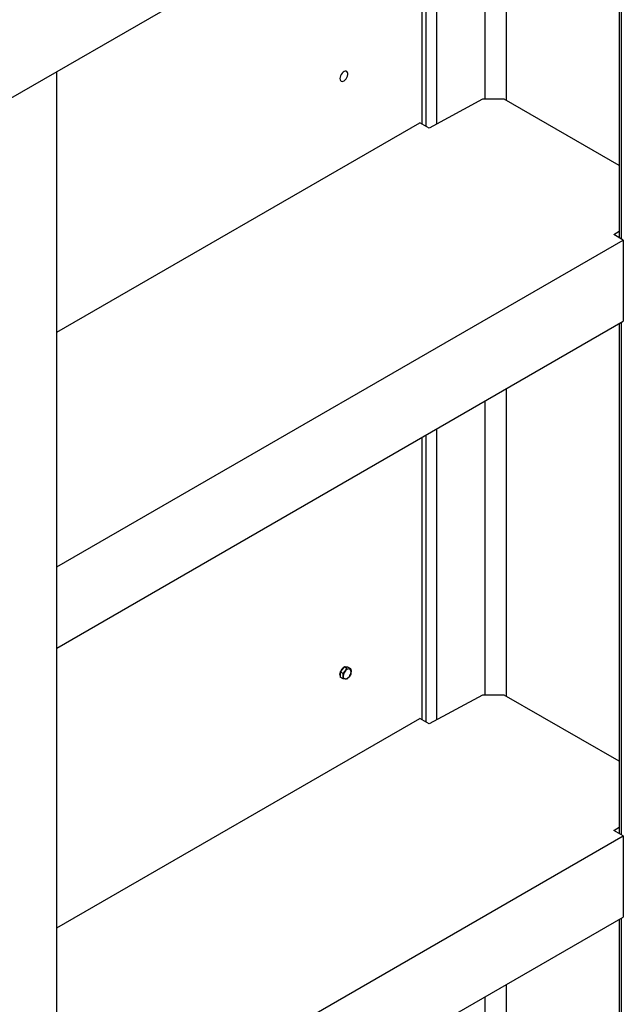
# Model space of a CAD drawing. Header units: millimetres. Extents: x 0 to 25230, y 0 to 17820.
# Tile 135 of 214: x 19677 to 20223, y 7911 to 8801. Entities that reach past the tile are written whole.
import ezdxf

# ---------------------------------------------------------------- set-up
doc = ezdxf.new("R2010")
doc.units = ezdxf.units.MM
doc.linetypes.add('SLD-Sólida', pattern=[0])
doc.layers.add('REFERÊNCIAS', color=9, linetype='SLD-Sólida')

msp = doc.modelspace()

# ---------------------------------------------------------------- linework, layer by layer
at = {"layer": 'REFERÊNCIAS', "linetype": 'SLD-Sólida', "lineweight": 25, "ltscale": 30}
for p, q in [((19332.05, 8535.95), (20821.95, 9396.05)), ((20220.89, 8602.76), (20220.89, 9049.06)), ((20218.84, 9047.88), (20218.84, 8603.94)), ((20116.96, 8728.07), (20116.96, 8989.07)), ((20097.5, 8729.22), (20097.5, 8977.83)), ((20053.88, 8706.78), (20053.88, 8952.66)), ((20040.6, 8706.84), (20040.6, 8944.98)), ((20044.15, 8704.79), (20044.15, 8947.04)), ((19710.49, 6882.28), (19710.49, 8754.42)), ((20095.17, 8729.22), (20047.1, 8703.09)), ((20114.96, 8729.22), (20095.17, 8729.22)), ((20218.84, 8669.26), (20114.96, 8729.22)), ((19710.49, 8518.59), (20038.59, 8708)), ((20047.1, 8703.09), (20038.59, 8708)), ((20213.94, 8606.77), (20218.84, 8609.78)), ((20222.44, 8601.86), (20213.94, 8606.77)), ((19710.49, 8306.32), (20222.44, 8601.86)), ((20222.44, 8601.86), (20222.44, 8528.38)), ((19710.49, 8232.84), (20222.44, 8528.38)), ((20218.84, 8526.3), (20218.84, 8065.03)), ((20220.89, 8063.84), (20220.89, 8527.48)), ((20116.96, 8189.15), (20116.96, 8467.48)), ((20097.5, 8190.31), (20097.5, 8456.25)), ((20044.15, 8165.87), (20044.15, 8425.45)), ((20053.88, 8167.86), (20053.88, 8431.07)), ((20040.6, 8167.92), (20040.6, 8423.4)), ((19710.49, 8232.84), (19710.49, 8306.32)), ((19968.26, 8213.5), (19966.5, 8211.3)), ((19970.03, 8215.7), (19968.26, 8213.5)), ((19969.14, 8209.78), (19971.05, 8211.89)), ((19969.34, 8214.85), (19969.32, 8214.86)), ((19972.67, 8214.17), (19970.03, 8215.7)), ((19971.8, 8215.54), (19970.03, 8215.7)), ((19971.05, 8211.89), (19972.67, 8214.17)), ((19973.57, 8215.38), (19971.8, 8215.54)), ((19972.67, 8214.17), (19974.59, 8213.93)), ((19976.21, 8213.86), (19973.57, 8215.38)), ((19974.59, 8213.93), (19976.21, 8213.86)), ((19976.21, 8213.86), (19976.35, 8211.42)), ((19966.32, 8209.66), (19966.38, 8209.63)), ((19969.14, 8209.78), (19966.5, 8211.3)), ((19966.5, 8211.3), (19966.5, 8208.94)), ((19966.5, 8208.94), (19966.5, 8206.59)), ((19969.14, 8205.06), (19966.5, 8206.59)), ((19969.28, 8207.34), (19969.14, 8209.78)), ((19971.05, 8204.82), (19969.14, 8205.06)), ((19972.67, 8204.75), (19971.05, 8204.82)), ((19974.59, 8206.86), (19972.67, 8204.75)), ((19976.21, 8209.14), (19974.59, 8206.86)), ((20095.17, 8190.31), (20047.1, 8164.17)), ((20114.96, 8190.31), (20095.17, 8190.31)), ((20218.84, 8130.34), (20114.96, 8190.31)), ((19710.49, 7979.67), (20038.59, 8169.08)), ((20047.1, 8164.17), (20038.59, 8169.08)), ((20213.94, 8067.86), (20218.84, 8070.86)), ((19710.49, 7767.41), (20222.44, 8062.95)), ((20222.44, 8062.95), (20213.94, 8067.86)), ((20222.44, 8062.95), (20222.44, 7989.46)), ((19710.49, 7693.92), (20222.44, 7989.46)), ((20218.84, 7987.38), (20218.84, 7503.93)), ((20220.89, 7502.74), (20220.89, 7988.56)), ((20116.96, 7628.05), (20116.96, 7928.57)), ((20097.5, 7628.05), (20097.5, 7917.33))]:
    msp.add_line(p, q, dxfattribs=at)
at = {"layer": 'REFERÊNCIAS', "linetype": 'SLD-Sólida', "lineweight": 25, "ltscale": 30, "flags": 128}
for points in [[(19966.28, 8747.91), (19966.41, 8746.86), (19966.8, 8746.04), (19967.42, 8745.52), (19968.23, 8745.33), (19969.15, 8745.49), (19970.13, 8745.97), (19971.09, 8746.76), (19971.96, 8747.79), (19972.68, 8748.97), (19973.19, 8750.24), (19973.46, 8751.48), (19973.46, 8752.62), (19973.19, 8753.56), (19972.68, 8754.23), (19971.96, 8754.59), (19971.09, 8754.61), (19970.13, 8754.28), (19969.15, 8753.64), (19968.23, 8752.73), (19967.42, 8751.61), (19966.8, 8750.37), (19966.41, 8749.11), (19966.28, 8747.91)], [(19971.09, 8215.6), (19971.92, 8215.58), (19972.16, 8215.51)], [(19966.5, 8210.54), (19966.41, 8210.19), (19966.28, 8208.99)], [(19966.28, 8208.99), (19966.41, 8207.94), (19966.5, 8207.69)], [(19966.35, 8209.03), (19966.48, 8210.21), (19966.5, 8210.28)], [(19966.5, 8207.95), (19966.48, 8208), (19966.35, 8209.03)]]:
    msp.add_lwpolyline(points, dxfattribs=at)
at = {"layer": 'REFERÊNCIAS', "linetype": 'SLD-Sólida', "lineweight": 25, "ltscale": 900}
for centre, radius, start, end in [((19974.21, 8208.63), 7.92, 127.35427, 155.05659), ((19974.17, 8208.66), 7.81, 129.22735, 153.18351), ((19976.95, 8206.98), 7.67, 140.22793, 177.36071), ((19971.45, 8213.58), 2.15, 62.68567, 107.23819), ((19974.86, 8209.38), 4.56, 93.42954, 146.56509), ((19974.18, 8211.77), 2.2, 350.74812, 79.45322), ((19971.45, 8206.98), 2.2, 170.74812, 259.45322), ((19970.78, 8209.38), 4.56, 273.42954, 326.56509), ((19968.69, 8211.77), 7.67, 320.22793, 357.36071)]:
    msp.add_arc(centre, radius, start, end, dxfattribs=at)
at = {"layer": 'REFERÊNCIAS', "linetype": 'SLD-Sólida', "lineweight": 25, "ltscale": 30}
for points, knots in [([(19969.14, 8205.06), (19969.16, 8205.25), (19969.25, 8205.98), (19969.27, 8206.75), (19969.28, 8207.34)], [0, 0, 0, 0, 0.2516731, 1, 1, 1, 1]), ([(19976.35, 8211.42), (19976.34, 8210.84), (19976.32, 8210.06), (19976.23, 8209.33), (19976.21, 8209.14)], [0, 0, 0, 0, 0.748327, 1, 1, 1, 1])]:
    msp.add_open_spline(points, degree=3, knots=knots, dxfattribs=at)

doc.saveas('drawing.dxf')
